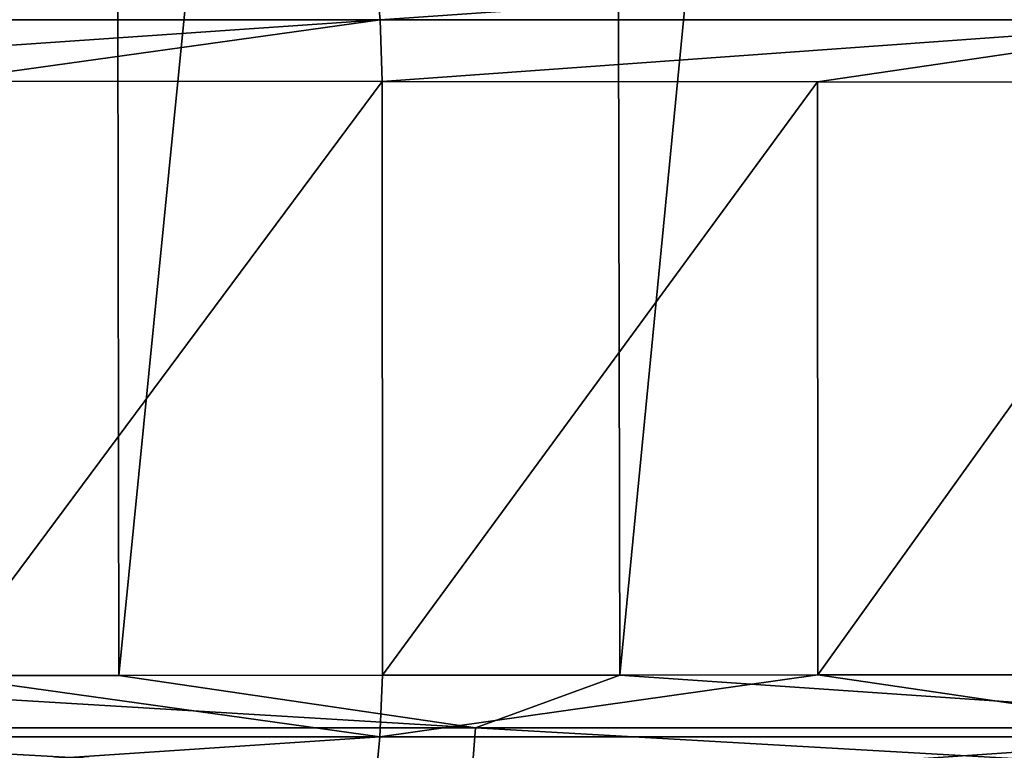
# Model space of a CAD drawing. Header units: metres. Extents: x -136 to 36, y -213 to -20.
# Tile 70 of 104: x 4 to 6.75, y -71.64 to -69.6. Entities that reach past the tile are written whole.
import ezdxf

# ---------------------------------------------------------------- set-up
doc = ezdxf.new("R2010")
doc.units = ezdxf.units.M
doc.layers.add('solid_11_382_033_XXX', color=7, linetype='CONTINUOUS')

msp = doc.modelspace()

# ---------------------------------------------------------------- linework, layer by layer
at = {"layer": 'solid_11_382_033_XXX'}
for points in [[(4.256212, -57.603088, 22.634665), (2.846606, -57.603088, 22.855072), (2.86061, -71.432129, 22.853321)], [(4.256212, -57.603088, 22.634665), (2.86061, -71.432129, 22.853321), (4.277304, -71.430969, 22.630684)], [(5.64944, -57.603088, 22.327284), (4.256212, -57.603088, 22.634665), (4.277304, -71.430969, 22.630684)], [(5.64944, -57.603088, 22.327284), (4.277304, -71.430969, 22.630684), (5.677366, -71.429977, 22.32019)], [(7.02093, -57.603088, 21.934113), (5.64944, -57.603088, 22.327284), (5.677366, -71.429977, 22.32019)], [(7.02093, -57.603088, 21.934113), (5.677366, -71.429977, 22.32019), (7.055346, -71.429123, 21.92305)], [(2.515583, -69.430641, -79.221977), (4.990643, -69.430817, -78.744904), (2.523664, -69.596664, -79.286774)], [(4.990643, -69.430817, -78.744904), (5.007025, -69.596642, -78.808647), (2.523664, -69.596664, -79.286774)], [(4.990643, -69.430817, -78.744904), (7.385706, -69.430969, -77.95932), (5.007025, -69.596642, -78.808647)], [(7.385706, -69.430969, -77.95932), (7.410177, -69.596649, -78.020813), (5.007025, -69.596642, -78.808647)], [(2.523664, -69.596664, -79.286774), (5.007025, -69.596642, -78.808647), (2.527521, -69.767776, -79.307693)], [(5.007025, -69.596642, -78.808647), (3.777862, -69.768906, -79.108047), (2.527521, -69.767776, -79.307693)], [(5.007025, -69.596642, -78.808647), (5.013174, -69.769859, -78.829544), (3.777862, -69.768906, -79.108047)], [(5.007025, -69.596642, -78.808647), (7.410177, -69.596649, -78.020813), (5.013174, -69.769859, -78.829544)], [(7.410177, -69.596649, -78.020813), (6.230217, -69.770683, -78.472893), (5.013174, -69.769859, -78.829544)], [(7.410177, -69.596649, -78.020813), (7.420004, -69.771378, -78.040749), (6.230217, -69.770683, -78.472893)], [(3.777862, -69.768906, -79.108047), (5.013174, -69.769859, -78.829544), (3.778115, -71.431099, -79.107994)], [(5.013174, -69.769859, -78.829544), (5.013504, -71.430138, -78.82946), (3.778115, -71.431099, -79.107994)], [(5.013174, -69.769859, -78.829544), (6.230217, -69.770683, -78.472893), (5.013504, -71.430138, -78.82946)], [(6.230217, -69.770683, -78.472893), (6.230629, -71.429321, -78.472755), (5.013504, -71.430138, -78.82946)], [(6.230217, -69.770683, -78.472893), (7.420004, -69.771378, -78.040749), (6.230629, -71.429321, -78.472755)], [(7.420004, -69.771378, -78.040749), (7.420563, -71.428627, -78.040527), (6.230629, -71.429321, -78.472755)], [(2.523587, -71.602638, -79.286957), (3.778115, -71.431099, -79.107994), (5.006876, -71.602669, -78.808868)], [(5.274093, -71.577225, 22.403013), (2.86061, -71.432129, 22.853321), (2.654754, -71.577179, 22.862925)], [(5.274093, -71.577225, 22.403013), (4.277304, -71.430969, 22.630684), (2.86061, -71.432129, 22.853321)], [(5.006876, -71.602669, -78.808868), (3.778115, -71.431099, -79.107994), (5.013504, -71.430138, -78.82946)], [(5.274093, -71.577225, 22.403013), (5.677366, -71.429977, 22.32019), (4.277304, -71.430969, 22.630684)], [(5.006876, -71.602669, -78.808868), (5.013504, -71.430138, -78.82946), (6.230629, -71.429321, -78.472755)], [(5.006876, -71.602669, -78.808868), (6.230629, -71.429321, -78.472755), (7.409962, -71.602661, -78.021088)], [(7.822868, -71.57724, 21.6437), (5.677366, -71.429977, 22.32019), (5.274093, -71.577225, 22.403013)], [(7.822868, -71.57724, 21.6437), (7.055346, -71.429123, 21.92305), (5.677366, -71.429977, 22.32019)], [(7.409962, -71.602661, -78.021088), (6.230629, -71.429321, -78.472755), (7.420563, -71.428627, -78.040527)], [(2.654754, -71.577179, 22.862925), (2.649354, -71.722626, 22.815344), (5.263098, -71.722527, 22.355946)], [(5.274093, -71.577225, 22.403013), (2.654754, -71.577179, 22.862925), (5.263098, -71.722527, 22.355946)], [(5.274093, -71.577225, 22.403013), (5.263098, -71.722527, 22.355946), (7.806373, -71.722427, 21.597912)], [(7.822868, -71.57724, 21.6437), (5.274093, -71.577225, 22.403013), (7.806373, -71.722427, 21.597912)], [(2.523587, -71.602638, -79.286957), (5.006876, -71.602669, -78.808868), (2.515527, -71.76873, -79.222328)], [(5.006876, -71.602669, -78.808868), (4.990537, -71.768555, -78.745285), (2.515527, -71.76873, -79.222328)], [(7.409962, -71.602661, -78.021088), (7.385555, -71.768402, -77.959755), (4.990537, -71.768555, -78.745285)], [(5.006876, -71.602669, -78.808868), (7.409962, -71.602661, -78.021088), (4.990537, -71.768555, -78.745285)]]:
    msp.add_3dface(points, dxfattribs=at)

doc.saveas('drawing.dxf')
